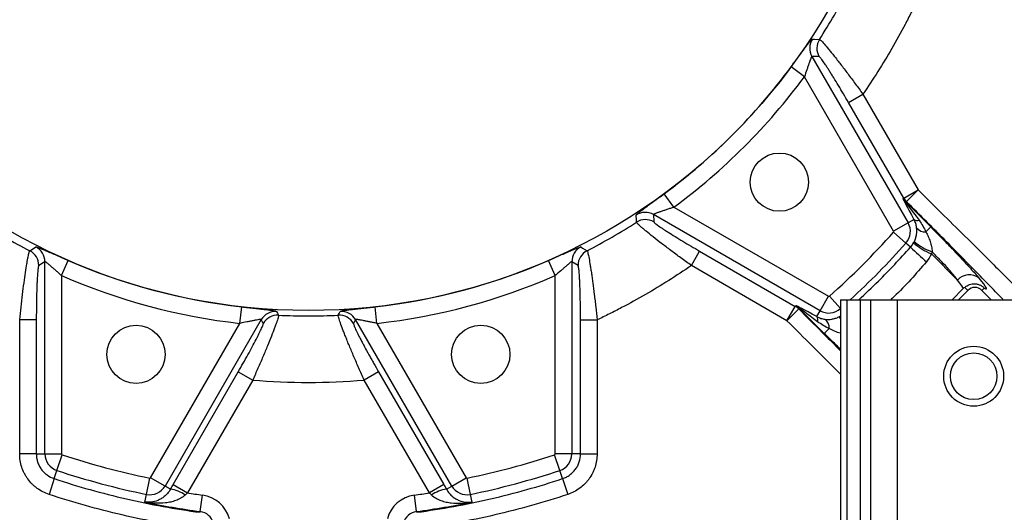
# Model space of a CAD drawing. Header units: millimetres. Extents: x 1860 to 3510, y 1446 to 3560.
# Tile 3 of 19: x 2366 to 2958, y 1919 to 2215. Entities that reach past the tile are written whole.
import ezdxf

# ---------------------------------------------------------------- set-up
doc = ezdxf.new("R2010")
doc.units = ezdxf.units.MM
doc.header["$LTSCALE"] = 2

msp = doc.modelspace()

# ---------------------------------------------------------------- linework, layer by layer
at = {"color": 7, "linetype": 'Continuous', "lineweight": 25}
for p, q in [((2842.23, 2192.59), (2899.97, 2092.57)), ((2846.56, 2192.49), (2842.23, 2192.59)), ((2837.75, 2180.38), (2829.71, 2186.3)), ((2891.33, 2087.58), (2837.75, 2180.38)), ((2864.2, 2164.92), (2872.85, 2169.92)), ((2897.36, 2107.48), (2864.2, 2164.92)), ((2872.85, 2169.92), (2906.01, 2112.47)), ((2897.36, 2107.48), (2906.01, 2112.47)), ((2906.01, 2112.47), (2898.95, 2105.41)), ((2906.01, 2112.47), (2921.6, 2096.89)), ((2759.37, 2102), (2753.44, 2110.04)), ((2896.98, 2107.19), (2897.36, 2107.48)), ((2898.56, 2105.11), (2898.57, 2105.12)), ((2898.95, 2105.41), (2898.57, 2105.12)), ((2898.57, 2105.12), (2913.61, 2090.08)), ((2759.37, 2102), (2852.17, 2048.42)), ((2847.18, 2039.77), (2747.15, 2097.52)), ((2747.15, 2097.52), (2747.26, 2093.19)), ((2903.55, 2094.64), (2899.97, 2092.57)), ((2899.97, 2092.57), (2891.33, 2087.58)), ((2910.71, 2087.17), (2913.61, 2090.08)), ((2898.72, 2080.34), (2891.26, 2086.99)), ((2769.83, 2066.9), (2774.83, 2075.55)), ((2774.83, 2075.55), (2832.27, 2042.39)), ((2901.45, 2077.92), (2898.72, 2080.34)), ((2391.65, 2060.85), (2395.65, 2070)), ((2688.09, 2060.85), (2684.09, 2070)), ((2929.63, 2058.2), (2913.96, 2073.87)), ((2381.66, 2069.19), (2377.96, 2066.92)), ((2381.66, 1953.69), (2381.66, 2069.19)), ((2698.08, 2069.19), (2698.08, 1953.69)), ((2701.78, 2066.92), (2698.08, 2069.19)), ((2827.28, 2033.74), (2769.83, 2066.9)), ((2391.65, 2060.85), (2391.65, 1953.69)), ((2688.09, 1953.69), (2688.09, 2060.85)), ((2935.85, 2051.98), (2930.23, 2046.36)), ((2934.03, 2053.81), (2935.85, 2051.98)), ((2945.75, 2053.39), (2944.34, 2051.98)), ((2949.95, 2046.36), (2944.34, 2051.98)), ((2847.18, 2039.77), (2852.17, 2048.42)), ((2859.39, 2046.36), (2863.2, 2046.36)), ((2859.39, 2046.36), (2859.39, 1484.36)), ((2863.2, 2046.36), (2871.15, 2046.36)), ((2863.2, 2046.36), (2863.2, 1484.36)), ((2871.15, 2046.36), (2871.15, 1484.36)), ((2871.15, 2046.36), (2877.48, 2046.36)), ((2877.48, 2046.36), (2877.48, 1484.36)), ((2877.48, 2046.36), (2893.39, 2046.36)), ((2893.39, 2046.36), (2893.39, 1484.36)), ((2893.39, 2046.36), (2985.39, 2046.36)), ((2498.72, 2032.16), (2499.83, 2042.08)), ((2581.02, 2032.16), (2579.91, 2042.08)), ((2827.28, 2033.74), (2832.27, 2042.39)), ((2827.28, 2033.74), (2834.34, 2040.8)), ((2832.27, 2042.39), (2832.56, 2042.77)), ((2834.63, 2041.18), (2834.34, 2040.8)), ((2834.63, 2041.18), (2834.64, 2041.19)), ((2849.67, 2026.13), (2834.63, 2041.18)), ((2376.47, 2034.24), (2366.49, 2034.24)), ((2366.49, 1953.69), (2366.49, 2034.24)), ((2376.47, 2034.24), (2376.47, 1953.69)), ((2511.53, 2034.39), (2453.79, 1934.37)), ((2512.79, 2032.09), (2511.53, 2034.39)), ((2568.21, 2034.39), (2566.95, 2032.09)), ((2625.95, 1934.37), (2568.21, 2034.39)), ((2703.27, 1953.69), (2703.27, 2034.24)), ((2703.27, 2034.24), (2713.25, 2034.24)), ((2713.25, 2034.24), (2713.25, 1953.69)), ((2845.11, 2036.2), (2847.18, 2039.77)), ((2445.14, 1939.36), (2498.72, 2032.16)), ((2581.02, 2032.16), (2634.6, 1939.36)), ((2849.67, 2026.13), (2852.58, 2029.04)), ((2458.58, 1935.23), (2497.75, 2003.06)), ((2497.75, 2003.06), (2506.4, 1998.07)), ((2581.99, 2003.06), (2573.34, 1998.07)), ((2581.99, 2003.06), (2621.16, 1935.23)), ((2506.4, 1998.07), (2467.23, 1930.24)), ((2612.51, 1930.24), (2573.34, 1998.07)), ((2376.47, 1953.69), (2366.49, 1953.69)), ((2376.47, 1953.69), (2381.66, 1953.69)), ((2381.66, 1953.69), (2391.65, 1953.69)), ((2388.86, 1943.73), (2392, 1953.21)), ((2690.88, 1943.73), (2687.74, 1953.21)), ((2698.08, 1953.69), (2688.09, 1953.69)), ((2703.27, 1953.69), (2698.08, 1953.69)), ((2703.27, 1953.69), (2713.25, 1953.69)), ((2387.23, 1938.8), (2388.86, 1943.73)), ((2692.51, 1938.8), (2690.88, 1943.73)), ((2387.23, 1938.8), (2384.09, 1929.32)), ((2442.57, 1929.34), (2444.59, 1939.12)), ((2453.79, 1934.37), (2445.14, 1939.36)), ((2457.02, 1932.5), (2453.79, 1934.37)), ((2458.58, 1935.23), (2467.23, 1930.24)), ((2621.16, 1935.23), (2612.51, 1930.24)), ((2622.72, 1932.5), (2625.95, 1934.37)), ((2625.95, 1934.37), (2634.6, 1939.36)), ((2637.17, 1929.34), (2635.15, 1939.12)), ((2692.51, 1938.8), (2695.65, 1929.32)), ((2441.62, 1924.72), (2442.57, 1929.34)), ((2474.89, 1919.04), (2476.23, 1928.93)), ((2604.85, 1919.04), (2603.51, 1928.93)), ((2638.12, 1924.72), (2637.17, 1929.34)), ((2474.83, 1918.57), (2474.89, 1919.04)), ((2604.91, 1918.57), (2604.85, 1919.04))]:
    msp.add_line(p, q, dxfattribs=at)
at = {"color": 8, "linetype": 'Continuous', "lineweight": 25}
for p, q in [((2933.03, 2053.02), (2926.37, 2046.36)), ((2859.39, 2041.05), (2852.76, 2048.48)), ((2859.39, 2036.31), (2859.18, 2036.42))]:
    msp.add_line(p, q, dxfattribs=at)
at = {"color": 7, "linetype": 'Continuous', "lineweight": 25, "flags": 128}
for points in [[(2842.5, 2203.03), (2843.72, 2202.99), (2846.81, 2202.87)], [(2736.88, 2092.94), (2736.83, 2094.16), (2736.72, 2097.24)], [(2372.56, 2075.8), (2373.59, 2076.44), (2376.2, 2078.09)], [(2703.54, 2078.09), (2704.57, 2077.44), (2707.18, 2075.8)], [(2520.71, 2039.37), (2521.28, 2038.29), (2521.93, 2037.07)], [(2557.81, 2037.07), (2558.38, 2038.14), (2559.03, 2039.37)]]:
    msp.add_lwpolyline(points, dxfattribs=at)
at = {"color": 7, "linetype": 'Continuous', "lineweight": 25}
for centre, radius in [((2539.87, 2399.88), 360), ((2822.71, 2117.04), 17.5), ((2436.34, 2013.51), 17.5), ((2643.4, 2013.51), 17.5), ((2939.39, 2000.36), 18), ((2939.39, 2000.36), 14)]:
    msp.add_circle(centre, radius, dxfattribs=at)
for centre, radius, start, end in [((2850.91, 2197.59), 10.02, 147.06138, 209.89688), ((2855.25, 2197.48), 10.02, 147.40819, 209.89767), ((2539.87, 2399.88), 360.03, 306.38554, 323.61446), ((2539.87, 2399.88), 370.01, 306.38554, 323.61446), ((2905.36, 2112.03), 9.71, 210.35976, 225.47001), ((2906.03, 2112.49), 10.01, 210.02073, 224.97927), ((2742.16, 2088.84), 10.02, 60.10312, 122.93862), ((2742.27, 2084.5), 10.02, 60.10233, 122.59181), ((2905.6, 2097.31), 3.37, 232.52164, 286.98873), ((2890.88, 2087.33), 0.51, 318.31713, 30), ((2890.88, 2087.33), 10.5, 318.31713, 30), ((2910.03, 2093.16), 6.03, 215.5195, 276.4457), ((2539.87, 2399.88), 470.51, 311.68287, 318.31713), ((2367.95, 2066.91), 10.02, 0.10233, 62.59181), ((2371.65, 2069.17), 10.02, 0.10312, 62.93862), ((2708.09, 2069.17), 10.02, 117.06138, 179.89688), ((2711.79, 2066.91), 10.02, 117.40819, 179.89767), ((3040.05, 2219.61), 198.21, 225.63215, 229.37801), ((2931.93, 2114.18), 44.13, 229.60049, 245.97082), ((2926.51, 2108.57), 35.56, 230.10209, 250.12582), ((2539.87, 2399.88), 360.03, 246.38554, 263.61446), ((2539.87, 2399.88), 360.03, 276.38554, 293.61446), ((2539.87, 2399.88), 370.01, 246.38554, 263.61446), ((2539.87, 2399.88), 370.01, 276.38554, 293.61446), ((2936.73, 2051.69), 9.64, 51.9315, 137.46746), ((2940.09, 2047.74), 6, 45, 135), ((2852.42, 2048.86), 0.51, 240, 311.68287), ((2827.26, 2033.72), 10.01, 45.02073, 59.97927), ((2827.72, 2034.39), 9.71, 44.52999, 59.64024), ((2852.42, 2048.86), 10.5, 240, 311.68287), ((2520.2, 2029.36), 10.02, 87.06138, 149.89688), ((2521.45, 2027.06), 10.02, 87.27137, 149.89736), ((2539.87, 2399.88), 363.25, 267.16873, 272.83127), ((2558.29, 2027.06), 10.02, 30.10264, 92.72863), ((2559.54, 2029.36), 10.02, 30.10312, 92.93862), ((2842.44, 2034.15), 3.37, 343.01127, 37.47836), ((2846.59, 2029.72), 6.03, 353.5543, 54.4805), ((2539.87, 2399.88), 403.2, 265.23805, 274.76195), ((2392.16, 1953.69), 10.5, 180, 251.68287), ((2392.16, 1953.69), 0.51, 180, 251.68287), ((2539.87, 2399.88), 470.51, 251.68287, 258.31713), ((2539.87, 2399.88), 470.51, 281.68287, 288.31713), ((2687.58, 1953.69), 0.51, 288.31713, 0), ((2687.58, 1953.69), 10.5, 288.31713, 0), ((2539.87, 2399.88), 480.5, 251.68287, 258.31713), ((2539.87, 2399.88), 480.5, 281.68287, 288.31713), ((2444.7, 1939.62), 10.5, 258.31713, 330), ((2444.7, 1939.62), 0.51, 258.31713, 330), ((2635.04, 1939.62), 10.5, 210, 281.68287), ((2635.04, 1939.62), 0.51, 210, 281.68287), ((2454.17, 1912.45), 20.25, 54.59219, 81.89496), ((2539.87, 2399.88), 475.23, 261.20807, 262.30369), ((2473.62, 1909.62), 19.49, 15.00665, 82.30369), ((2606.12, 1909.62), 19.49, 97.69631, 164.99335), ((2539.87, 2399.88), 475.23, 277.69631, 278.79193), ((2625.57, 1912.45), 20.25, 98.10504, 125.40781), ((2539.87, 2399.88), 485.21, 258.31713, 262.30369), ((2539.87, 2399.88), 485.21, 277.69631, 281.68287), ((2473.62, 1909.62), 9.5, 15.00665, 82.30369), ((2606.12, 1909.62), 9.5, 97.69631, 164.99335)]:
    msp.add_arc(centre, radius, start, end, dxfattribs=at)
at = {"color": 8, "linetype": 'Continuous', "lineweight": 25}
for centre, radius, start, end in [((2539.87, 2399.88), 480.5, 312.63115, 318.31713), ((2856.88, 2033.51), 2.99, 33.06228, 58.11182)]:
    msp.add_arc(centre, radius, start, end, dxfattribs=at)
at = {"color": 7, "linetype": 'Continuous', "lineweight": 25}
for centre, major_axis, ratio, start_param, end_param in [((2905.67, 2112.22), (7.97, 6.11), 0.995831, 3.010873, 3.272312), ((2935.34, 2040.86), (-38.35, 66.31), 0.013529, 0.030337, 0.617085), ((2943.82, 2045.75), (-45.27, 59.39), 0.00719, 0.027692, 0.61444), ((2904.69, 2081.17), (28.28, -28.28), 0.06551, 0.05236, 0.56064), ((2911.75, 2088.23), (35.36, -35.36), 0.052408, 6.052481, 6.843825), ((2827.53, 2034.07), (6.11, 7.97), 0.995831, 6.152466, 6.413905), ((2898.89, 2004.41), (66.31, -38.35), 0.013529, 2.524507, 3.111255), ((2894, 1995.93), (59.39, -45.27), 0.00719, 2.527152, 3.1139)]:
    msp.add_ellipse(centre, major_axis=major_axis, ratio=ratio, start_param=start_param, end_param=end_param, dxfattribs=at)
for points in [[(2846.81, 2202.87), (2852.96, 2212.46), (2858.68, 2222.35), (2863.95, 2232.57)], [(2342.86, 2092.94), (2352.52, 2086.74), (2362.42, 2081.03), (2372.56, 2075.8)], [(2707.18, 2075.8), (2717.39, 2081.07), (2727.29, 2086.79), (2736.88, 2092.94)], [(2901.45, 2077.92), (2902.18, 2078.74), (2902.8, 2079.62), (2903.33, 2080.57)], [(2903.33, 2080.57), (2903.46, 2080.81), (2903.58, 2081.05), (2903.7, 2081.29)], [(2913.96, 2073.87), (2913.2, 2072.16), (2912.23, 2070.59), (2911, 2069.17)], [(2914.42, 2075.13), (2914.28, 2074.7), (2914.13, 2074.28), (2913.96, 2073.87)], [(2858.46, 2036.05), (2858.7, 2036.16), (2858.94, 2036.29), (2859.18, 2036.42)], [(2457.02, 1932.5), (2457.54, 1933.41), (2458.06, 1934.32), (2458.58, 1935.23)], [(2621.16, 1935.23), (2621.68, 1934.32), (2622.2, 1933.41), (2622.72, 1932.5)], [(2472.86, 1908.76), (2457.75, 1910.82), (2427.85, 1916.31), (2398.57, 1924.53), (2384.09, 1929.32)], [(2467.23, 1930.24), (2466.78, 1929.81), (2466.34, 1929.38), (2465.9, 1928.96)], [(2695.65, 1929.32), (2681.17, 1924.53), (2651.9, 1916.31), (2621.99, 1910.82), (2606.88, 1908.76)], [(2613.84, 1928.96), (2613.4, 1929.38), (2612.96, 1929.81), (2612.51, 1930.24)]]:
    msp.add_open_spline(points, degree=3, dxfattribs=at)
for points, knots in [([(2905.51, 2226.49), (2904.33, 2224.01), (2903.13, 2221.54), (2900.68, 2216.63), (2899.43, 2214.2), (2895.62, 2206.93), (2892.98, 2202.15), (2884.81, 2188.01), (2879.01, 2178.84), (2872.85, 2169.92)], [0, 0, 0, 0, 0.125, 0.125, 0.25, 0.25, 0.5, 0.5, 1, 1, 1, 1]), ([(2829.71, 2186.3), (2830.49, 2187.36), (2831.26, 2188.41), (2832.77, 2190.47), (2833.52, 2191.49), (2834.98, 2193.48), (2835.68, 2194.43), (2837, 2196.23), (2837.64, 2197.09), (2838.82, 2198.68), (2839.36, 2199.4), (2840.09, 2200.35), (2840.32, 2200.64), (2840.75, 2201.19), (2840.95, 2201.44), (2841.51, 2202.12), (2841.81, 2202.46), (2842.27, 2202.92), (2842.42, 2203.03), (2842.5, 2203.03)], [0, 0, 0, 0, 0.125, 0.125, 0.25, 0.25, 0.375, 0.375, 0.5, 0.5, 0.625, 0.625, 0.6875, 0.6875, 0.75, 0.75, 0.875, 0.875, 1, 1, 1, 1]), ([(2846.81, 2202.87), (2846.96, 2202.85), (2847.27, 2202.61), (2847.96, 2201.93), (2848.23, 2201.65), (2848.85, 2200.98), (2849.2, 2200.59), (2850.33, 2199.3), (2851.22, 2198.25), (2852.75, 2196.4), (2853.29, 2195.74), (2854.41, 2194.35), (2854.99, 2193.62), (2856.21, 2192.09), (2856.84, 2191.29), (2858.14, 2189.62), (2858.81, 2188.75), (2860.87, 2186.08), (2862.29, 2184.21), (2864.49, 2181.29), (2865.24, 2180.29), (2866.75, 2178.26), (2867.51, 2177.23), (2869.78, 2174.14), (2871.31, 2172.04), (2872.85, 2169.92)], [0, 0, 0, 0, 0.125, 0.125, 0.1875, 0.1875, 0.25, 0.25, 0.375, 0.375, 0.4375, 0.4375, 0.5, 0.5, 0.5625, 0.5625, 0.625, 0.625, 0.75, 0.75, 0.8125, 0.8125, 0.875, 0.875, 1, 1, 1, 1]), ([(2842.23, 2192.59), (2842.2, 2192.6), (2842.16, 2192.59), (2842.07, 2192.49), (2842.02, 2192.42), (2841.86, 2192.12), (2841.72, 2191.8), (2841.4, 2191.03), (2841.23, 2190.57), (2840.96, 2189.81), (2840.86, 2189.54), (2840.66, 2188.98), (2840.56, 2188.69), (2840.26, 2187.79), (2840.04, 2187.17), (2839.61, 2185.89), (2839.38, 2185.22), (2838.7, 2183.18), (2838.23, 2181.79), (2837.75, 2180.38)], [0, 0, 0, 0, 0.0625, 0.0625, 0.125, 0.125, 0.25, 0.25, 0.375, 0.375, 0.4375, 0.4375, 0.5, 0.5, 0.625, 0.625, 0.75, 0.75, 1, 1, 1, 1]), ([(2864.2, 2164.92), (2863.19, 2166.66), (2862.19, 2168.38), (2860.69, 2170.92), (2860.19, 2171.77), (2859.2, 2173.44), (2858.7, 2174.26), (2857.25, 2176.69), (2856.3, 2178.24), (2854.93, 2180.47), (2854.47, 2181.2), (2853.59, 2182.61), (2853.17, 2183.28), (2852.34, 2184.58), (2851.94, 2185.2), (2851.17, 2186.38), (2850.8, 2186.95), (2849.75, 2188.54), (2849.12, 2189.44), (2848.32, 2190.56), (2848.07, 2190.89), (2847.62, 2191.46), (2847.43, 2191.7), (2846.92, 2192.28), (2846.69, 2192.48), (2846.56, 2192.49)], [0, 0, 0, 0, 0.125, 0.125, 0.1875, 0.1875, 0.25, 0.25, 0.375, 0.375, 0.4375, 0.4375, 0.5, 0.5, 0.5625, 0.5625, 0.625, 0.625, 0.75, 0.75, 0.8125, 0.8125, 0.875, 0.875, 1, 1, 1, 1]), ([(2736.72, 2097.24), (2736.71, 2097.32), (2736.83, 2097.48), (2737.17, 2097.82), (2737.31, 2097.95), (2737.65, 2098.25), (2737.85, 2098.42), (2738.52, 2098.97), (2739.07, 2099.4), (2740.02, 2100.13), (2740.36, 2100.4), (2741.08, 2100.94), (2741.46, 2101.22), (2742.24, 2101.8), (2742.66, 2102.11), (2743.51, 2102.74), (2743.96, 2103.07), (2745.32, 2104.07), (2746.27, 2104.77), (2748.24, 2106.22), (2749.27, 2106.97), (2751.34, 2108.49), (2752.39, 2109.26), (2753.44, 2110.04)], [0, 0, 0, 0, 0.125, 0.125, 0.1875, 0.1875, 0.25, 0.25, 0.375, 0.375, 0.4375, 0.4375, 0.5, 0.5, 0.5625, 0.5625, 0.625, 0.625, 0.75, 0.75, 0.875, 0.875, 1, 1, 1, 1]), ([(2896.99, 2107.12), (2896.99, 2107.13), (2896.98, 2107.14), (2896.98, 2107.15), (2896.98, 2107.16), (2896.98, 2107.17), (2896.98, 2107.18), (2896.98, 2107.19), (2896.98, 2107.19), (2896.98, 2107.19)], [0, 0, 0, 0, 0.0001321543, 0.0001321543, 0.0001321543, 0.0002643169, 0.0002643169, 0.0002643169, 0.0002842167, 0.0002842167, 0.0002842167, 0.0002842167]), ([(2898.56, 2105.11), (2898.25, 2105.42), (2897.96, 2105.75), (2897.44, 2106.44), (2897.2, 2106.81), (2896.98, 2107.19)], [0, 0, 0, 0, 0.5, 0.5, 1, 1, 1, 1]), ([(2759.37, 2102), (2758.66, 2101.76), (2757.96, 2101.52), (2756.57, 2101.05), (2755.88, 2100.82), (2754.52, 2100.36), (2753.86, 2100.14), (2752.57, 2099.7), (2751.94, 2099.49), (2750.75, 2099.08), (2750.19, 2098.88), (2749.42, 2098.61), (2749.18, 2098.52), (2748.73, 2098.34), (2748.52, 2098.26), (2748.13, 2098.11), (2747.96, 2098.04), (2747.66, 2097.9), (2747.53, 2097.84), (2747.33, 2097.72), (2747.26, 2097.67), (2747.16, 2097.59), (2747.14, 2097.55), (2747.15, 2097.52)], [0, 0, 0, 0, 0.125, 0.125, 0.25, 0.25, 0.375, 0.375, 0.5, 0.5, 0.625, 0.625, 0.6875, 0.6875, 0.75, 0.75, 0.8125, 0.8125, 0.875, 0.875, 0.9375, 0.9375, 1, 1, 1, 1]), ([(2747.26, 2093.19), (2747.26, 2093.12), (2747.32, 2093.03), (2747.52, 2092.8), (2747.67, 2092.65), (2748.25, 2092.14), (2748.82, 2091.7), (2749.95, 2090.88), (2750.37, 2090.59), (2751.28, 2089.96), (2751.77, 2089.63), (2752.81, 2088.94), (2753.37, 2088.57), (2754.55, 2087.8), (2755.18, 2087.4), (2757.15, 2086.15), (2758.55, 2085.27), (2761.51, 2083.45), (2763.06, 2082.5), (2766.33, 2080.54), (2767.99, 2079.55), (2771.37, 2077.56), (2773.08, 2076.56), (2774.83, 2075.55)], [0, 0, 0, 0, 0.0625, 0.0625, 0.125, 0.125, 0.25, 0.25, 0.3125, 0.3125, 0.375, 0.375, 0.4375, 0.4375, 0.5, 0.5, 0.625, 0.625, 0.75, 0.75, 0.875, 0.875, 1, 1, 1, 1]), ([(2905.12, 2089.66), (2905.01, 2090.53), (2904.83, 2091.36), (2904.32, 2093), (2903.99, 2093.81), (2903.55, 2094.64)], [0, 0, 0, 0, 0.5, 0.5, 1, 1, 1, 1]), ([(2906.58, 2094.09), (2907.4, 2092.99), (2908.15, 2091.88), (2909.53, 2089.58), (2910.16, 2088.4), (2910.71, 2087.17)], [0, 0, 0, 0, 0.5, 0.5, 1, 1, 1, 1]), ([(2769.83, 2066.9), (2767.7, 2068.44), (2765.61, 2069.97), (2761.5, 2072.99), (2759.48, 2074.49), (2755.54, 2077.46), (2753.67, 2078.88), (2750.14, 2081.6), (2748.47, 2082.9), (2745.37, 2085.36), (2743.98, 2086.48), (2742.15, 2087.99), (2741.58, 2088.47), (2740.78, 2089.14), (2740.53, 2089.35), (2740.05, 2089.77), (2739.82, 2089.97), (2738.72, 2090.93), (2738.06, 2091.54), (2737.38, 2092.24), (2737.2, 2092.44), (2736.96, 2092.75), (2736.89, 2092.87), (2736.88, 2092.94)], [0, 0, 0, 0, 0.125, 0.125, 0.25, 0.25, 0.375, 0.375, 0.5, 0.5, 0.625, 0.625, 0.6875, 0.6875, 0.71875, 0.71875, 0.75, 0.75, 0.875, 0.875, 0.9375, 0.9375, 1, 1, 1, 1]), ([(2903.7, 2081.29), (2904.06, 2082.04), (2904.34, 2082.77), (2904.68, 2083.85), (2904.77, 2084.21), (2904.93, 2084.92), (2905, 2085.27), (2905.16, 2086.3), (2905.22, 2086.97), (2905.24, 2088.32), (2905.21, 2088.99), (2905.12, 2089.66)], [0, 0, 0, 0, 0.25, 0.25, 0.375, 0.375, 0.5, 0.5, 0.75, 0.75, 1, 1, 1, 1]), ([(2913.61, 2090.08), (2916.62, 2087.07), (2919.54, 2084.11), (2923.09, 2080.46), (2923.8, 2079.74), (2925.19, 2078.29), (2925.89, 2077.57), (2927.93, 2075.44), (2930.54, 2072.7), (2932.96, 2070.11), (2934.7, 2068.23), (2935.26, 2067.62), (2936.36, 2066.42), (2936.89, 2065.83), (2939.46, 2063), (2941.22, 2061.01), (2942.68, 2059.28)], [0, 0, 0, 0, 0.25, 0.25, 0.3125, 0.3125, 0.375, 0.375, 0.5, 0.625, 0.625, 0.6875, 0.6875, 0.75, 0.75, 1, 1, 1, 1]), ([(2910.71, 2087.17), (2911.21, 2086.21), (2911.67, 2085.25), (2912.52, 2083.31), (2912.91, 2082.34), (2913.59, 2080.35), (2913.88, 2079.33), (2914.2, 2077.78), (2914.29, 2077.26), (2914.41, 2076.21), (2914.44, 2075.67), (2914.42, 2075.13)], [0, 0, 0, 0, 0.25, 0.25, 0.5, 0.5, 0.75, 0.75, 0.875, 0.875, 1, 1, 1, 1]), ([(2366.49, 2034.24), (2366.75, 2036.85), (2367.03, 2039.43), (2367.59, 2044.5), (2367.88, 2047), (2368.48, 2051.9), (2368.78, 2054.22), (2369.37, 2058.64), (2369.66, 2060.74), (2370.24, 2064.66), (2370.52, 2066.42), (2370.91, 2068.76), (2371.03, 2069.49), (2371.22, 2070.51), (2371.28, 2070.84), (2371.4, 2071.47), (2371.46, 2071.77), (2371.74, 2073.19), (2371.94, 2074.07), (2372.2, 2075.02), (2372.28, 2075.27), (2372.43, 2075.63), (2372.5, 2075.75), (2372.56, 2075.8)], [0, 0, 0, 0, 0.125, 0.125, 0.25, 0.25, 0.375, 0.375, 0.5, 0.5, 0.625, 0.625, 0.6875, 0.6875, 0.71875, 0.71875, 0.75, 0.75, 0.875, 0.875, 0.9375, 0.9375, 1, 1, 1, 1]), ([(2376.2, 2078.09), (2376.27, 2078.13), (2376.46, 2078.11), (2376.93, 2077.98), (2377.12, 2077.93), (2377.55, 2077.78), (2377.79, 2077.69), (2378.6, 2077.39), (2379.25, 2077.13), (2380.36, 2076.67), (2380.76, 2076.5), (2381.58, 2076.15), (2382.02, 2075.97), (2382.92, 2075.58), (2383.39, 2075.38), (2384.36, 2074.95), (2384.87, 2074.73), (2386.42, 2074.05), (2387.5, 2073.58), (2389.73, 2072.59), (2390.9, 2072.08), (2393.26, 2071.05), (2394.45, 2070.53), (2395.65, 2070)], [0, 0, 0, 0, 0.125, 0.125, 0.1875, 0.1875, 0.25, 0.25, 0.375, 0.375, 0.4375, 0.4375, 0.5, 0.5, 0.5625, 0.5625, 0.625, 0.625, 0.75, 0.75, 0.875, 0.875, 1, 1, 1, 1]), ([(2684.09, 2070), (2685.3, 2070.53), (2686.48, 2071.05), (2688.83, 2072.08), (2689.98, 2072.58), (2692.24, 2073.58), (2693.32, 2074.05), (2695.37, 2074.95), (2696.35, 2075.38), (2698.18, 2076.16), (2699, 2076.51), (2700.1, 2076.97), (2700.45, 2077.11), (2701.1, 2077.37), (2701.4, 2077.49), (2702.22, 2077.79), (2702.65, 2077.94), (2703.27, 2078.11), (2703.47, 2078.13), (2703.54, 2078.09)], [0, 0, 0, 0, 0.125, 0.125, 0.25, 0.25, 0.375, 0.375, 0.5, 0.5, 0.625, 0.625, 0.6875, 0.6875, 0.75, 0.75, 0.875, 0.875, 1, 1, 1, 1]), ([(2707.18, 2075.8), (2707.3, 2075.7), (2707.45, 2075.34), (2707.71, 2074.4), (2707.8, 2074.03), (2708.01, 2073.14), (2708.11, 2072.63), (2708.45, 2070.94), (2708.7, 2069.59), (2709.09, 2067.22), (2709.23, 2066.38), (2709.5, 2064.61), (2709.64, 2063.69), (2709.93, 2061.76), (2710.07, 2060.75), (2710.37, 2058.65), (2710.52, 2057.56), (2710.96, 2054.22), (2711.26, 2051.89), (2711.7, 2048.26), (2711.85, 2047.02), (2712.15, 2044.51), (2712.29, 2043.24), (2712.71, 2039.42), (2712.99, 2036.85), (2713.25, 2034.24)], [0, 0, 0, 0, 0.125, 0.125, 0.1875, 0.1875, 0.25, 0.25, 0.375, 0.375, 0.4375, 0.4375, 0.5, 0.5, 0.5625, 0.5625, 0.625, 0.625, 0.75, 0.75, 0.8125, 0.8125, 0.875, 0.875, 1, 1, 1, 1]), ([(2929.63, 2058.2), (2929.28, 2058.77), (2928.88, 2059.34), (2927.98, 2060.51), (2927.49, 2061.11), (2926.43, 2062.36), (2925.87, 2063.01), (2924.67, 2064.35), (2924.04, 2065.05), (2922.06, 2067.2), (2920.64, 2068.69), (2918.4, 2071.04), (2917.63, 2071.83), (2916.05, 2073.46), (2915.24, 2074.29), (2914.42, 2075.13)], [0, 0, 0, 0, 0.125, 0.125, 0.25, 0.25, 0.375, 0.375, 0.5, 0.5, 0.75, 0.75, 0.875, 0.875, 1, 1, 1, 1]), ([(2377.96, 2066.92), (2377.91, 2066.89), (2377.86, 2066.8), (2377.75, 2066.51), (2377.7, 2066.31), (2377.55, 2065.55), (2377.45, 2064.83), (2377.31, 2063.44), (2377.27, 2062.93), (2377.18, 2061.84), (2377.14, 2061.25), (2377.06, 2059.99), (2377.02, 2059.33), (2376.95, 2057.92), (2376.91, 2057.17), (2376.81, 2054.84), (2376.75, 2053.19), (2376.65, 2049.72), (2376.61, 2047.9), (2376.54, 2044.09), (2376.52, 2042.16), (2376.48, 2038.24), (2376.47, 2036.25), (2376.47, 2034.24)], [0, 0, 0, 0, 0.0625, 0.0625, 0.125, 0.125, 0.25, 0.25, 0.3125, 0.3125, 0.375, 0.375, 0.4375, 0.4375, 0.5, 0.5, 0.625, 0.625, 0.75, 0.75, 0.875, 0.875, 1, 1, 1, 1]), ([(2391.65, 2060.85), (2391.09, 2061.34), (2390.53, 2061.83), (2389.43, 2062.79), (2388.88, 2063.28), (2387.81, 2064.23), (2387.28, 2064.69), (2386.26, 2065.59), (2385.76, 2066.03), (2384.81, 2066.85), (2384.36, 2067.24), (2383.74, 2067.76), (2383.54, 2067.93), (2383.16, 2068.24), (2382.99, 2068.38), (2382.66, 2068.63), (2382.51, 2068.75), (2382.24, 2068.94), (2382.12, 2069.02), (2381.93, 2069.14), (2381.85, 2069.18), (2381.72, 2069.21), (2381.68, 2069.21), (2381.66, 2069.19)], [0, 0, 0, 0, 0.125, 0.125, 0.25, 0.25, 0.375, 0.375, 0.5, 0.5, 0.625, 0.625, 0.6875, 0.6875, 0.75, 0.75, 0.8125, 0.8125, 0.875, 0.875, 0.9375, 0.9375, 1, 1, 1, 1]), ([(2698.08, 2069.19), (2698.06, 2069.21), (2698.02, 2069.21), (2697.89, 2069.17), (2697.81, 2069.14), (2697.52, 2068.96), (2697.24, 2068.76), (2696.58, 2068.24), (2696.2, 2067.93), (2695.58, 2067.41), (2695.37, 2067.22), (2694.92, 2066.84), (2694.68, 2066.64), (2693.97, 2066.02), (2693.48, 2065.58), (2692.46, 2064.69), (2691.93, 2064.22), (2690.31, 2062.8), (2689.21, 2061.83), (2688.09, 2060.85)], [0, 0, 0, 0, 0.0625, 0.0625, 0.125, 0.125, 0.25, 0.25, 0.375, 0.375, 0.4375, 0.4375, 0.5, 0.5, 0.625, 0.625, 0.75, 0.75, 1, 1, 1, 1]), ([(2703.27, 2034.24), (2703.27, 2036.25), (2703.26, 2038.24), (2703.23, 2041.19), (2703.22, 2042.17), (2703.2, 2044.11), (2703.18, 2045.07), (2703.13, 2047.9), (2703.09, 2049.72), (2703.01, 2052.34), (2702.99, 2053.2), (2702.93, 2054.86), (2702.9, 2055.65), (2702.83, 2057.19), (2702.79, 2057.92), (2702.72, 2059.33), (2702.68, 2060.01), (2702.56, 2061.91), (2702.47, 2063.01), (2702.33, 2064.38), (2702.29, 2064.79), (2702.19, 2065.51), (2702.14, 2065.82), (2701.99, 2066.57), (2701.88, 2066.86), (2701.78, 2066.92)], [0, 0, 0, 0, 0.125, 0.125, 0.1875, 0.1875, 0.25, 0.25, 0.375, 0.375, 0.4375, 0.4375, 0.5, 0.5, 0.5625, 0.5625, 0.625, 0.625, 0.75, 0.75, 0.8125, 0.8125, 0.875, 0.875, 1, 1, 1, 1]), ([(2769.83, 2066.9), (2760.91, 2060.74), (2751.74, 2054.94), (2737.6, 2046.76), (2732.82, 2044.13), (2725.55, 2040.32), (2723.12, 2039.07), (2718.21, 2036.62), (2715.74, 2035.41), (2713.25, 2034.24)], [0, 0, 0, 0, 0.5, 0.5, 0.75, 0.75, 0.875, 0.875, 1, 1, 1, 1]), ([(2934.03, 2053.81), (2933.7, 2053.55), (2933.38, 2053.29), (2933.05, 2053.04), (2933.04, 2053.03), (2933.04, 2053.03), (2933.03, 2053.02)], [0, 0, 0, 0, 0.001549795, 0.001549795, 0.001549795, 0.001578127, 0.001578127, 0.001578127, 0.001578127]), ([(2934.03, 2053.81), (2934.26, 2053.98), (2934.55, 2054.21), (2935.24, 2054.67), (2935.64, 2054.91), (2936.55, 2055.34), (2937.05, 2055.52), (2938.11, 2055.81), (2938.68, 2055.91), (2939.83, 2055.98), (2940.42, 2055.95), (2941.3, 2055.82), (2941.59, 2055.76), (2942.17, 2055.61), (2942.46, 2055.52), (2943.31, 2055.19), (2943.85, 2054.91), (2944.6, 2054.41), (2944.84, 2054.23), (2945.31, 2053.83), (2945.54, 2053.61), (2945.75, 2053.39)], [0, 0, 0, 0, 0.125, 0.125, 0.25, 0.25, 0.375, 0.375, 0.5, 0.5, 0.625, 0.625, 0.6875, 0.6875, 0.75, 0.75, 0.875, 0.875, 0.9375, 0.9375, 1, 1, 1, 1]), ([(2499.83, 2042.08), (2501.14, 2041.94), (2502.43, 2041.8), (2504.97, 2041.51), (2506.22, 2041.38), (2508.68, 2041.11), (2509.85, 2040.98), (2512.08, 2040.73), (2513.13, 2040.61), (2515.11, 2040.38), (2516, 2040.27), (2517.18, 2040.11), (2517.55, 2040.06), (2518.24, 2039.96), (2518.56, 2039.91), (2519.42, 2039.77), (2519.87, 2039.68), (2520.49, 2039.52), (2520.68, 2039.44), (2520.71, 2039.37)], [0, 0, 0, 0, 0.125, 0.125, 0.25, 0.25, 0.375, 0.375, 0.5, 0.5, 0.625, 0.625, 0.6875, 0.6875, 0.75, 0.75, 0.875, 0.875, 1, 1, 1, 1]), ([(2559.03, 2039.37), (2559.06, 2039.44), (2559.24, 2039.51), (2559.71, 2039.64), (2559.9, 2039.68), (2560.34, 2039.77), (2560.6, 2039.82), (2561.45, 2039.96), (2562.14, 2040.06), (2563.34, 2040.22), (2563.76, 2040.27), (2564.65, 2040.38), (2565.12, 2040.44), (2566.1, 2040.55), (2566.6, 2040.61), (2567.66, 2040.73), (2568.21, 2040.79), (2569.89, 2040.98), (2571.06, 2041.11), (2573.49, 2041.37), (2574.76, 2041.51), (2577.31, 2041.8), (2578.61, 2041.94), (2579.91, 2042.08)], [0, 0, 0, 0, 0.125, 0.125, 0.1875, 0.1875, 0.25, 0.25, 0.375, 0.375, 0.4375, 0.4375, 0.5, 0.5, 0.5625, 0.5625, 0.625, 0.625, 0.75, 0.75, 0.875, 0.875, 1, 1, 1, 1]), ([(2832.63, 2042.76), (2832.62, 2042.76), (2832.61, 2042.76), (2832.59, 2042.76), (2832.58, 2042.77), (2832.57, 2042.77), (2832.56, 2042.77), (2832.56, 2042.77), (2832.56, 2042.77), (2832.56, 2042.77)], [0, 0, 0, 0, 0.0001321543, 0.0001321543, 0.0001321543, 0.0002643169, 0.0002643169, 0.0002643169, 0.0002842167, 0.0002842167, 0.0002842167, 0.0002842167]), ([(2834.64, 2041.19), (2834.33, 2041.5), (2834, 2041.78), (2833.3, 2042.31), (2832.94, 2042.55), (2832.56, 2042.77)], [0, 0, 0, 0, 0.5, 0.5, 1, 1, 1, 1]), ([(2511.53, 2034.39), (2511.53, 2034.42), (2511.5, 2034.44), (2511.37, 2034.47), (2511.28, 2034.47), (2510.93, 2034.47), (2510.59, 2034.44), (2509.76, 2034.32), (2509.28, 2034.24), (2508.49, 2034.09), (2508.21, 2034.04), (2507.62, 2033.93), (2507.32, 2033.88), (2506.39, 2033.69), (2505.75, 2033.57), (2504.42, 2033.3), (2503.73, 2033.16), (2501.61, 2032.74), (2500.18, 2032.45), (2498.72, 2032.16)], [0, 0, 0, 0, 0.0625, 0.0625, 0.125, 0.125, 0.25, 0.25, 0.375, 0.375, 0.4375, 0.4375, 0.5, 0.5, 0.625, 0.625, 0.75, 0.75, 1, 1, 1, 1]), ([(2521.93, 2037.07), (2521.95, 2037), (2521.95, 2036.86), (2521.9, 2036.47), (2521.84, 2036.21), (2521.6, 2035.27), (2521.33, 2034.4), (2520.87, 2033.03), (2520.77, 2032.74), (2520.56, 2032.14), (2520.44, 2031.82), (2520.09, 2030.85), (2519.84, 2030.15), (2519, 2027.93), (2518.36, 2026.27), (2516.91, 2022.59), (2516.11, 2020.63), (2514.41, 2016.51), (2513.51, 2014.35), (2511.57, 2009.81), (2510.57, 2007.5), (2508.53, 2002.83), (2507.48, 2000.47), (2506.4, 1998.07)], [0, 0, 0, 0, 0.0625, 0.0625, 0.125, 0.125, 0.25, 0.25, 0.28125, 0.28125, 0.3125, 0.3125, 0.375, 0.375, 0.5, 0.5, 0.625, 0.625, 0.75, 0.75, 0.875, 0.875, 1, 1, 1, 1]), ([(2573.34, 1998.07), (2572.27, 2000.46), (2571.21, 2002.83), (2569.67, 2006.35), (2569.16, 2007.52), (2568.16, 2009.84), (2567.67, 2010.98), (2566.24, 2014.35), (2565.33, 2016.51), (2564.04, 2019.62), (2563.63, 2020.64), (2562.83, 2022.61), (2562.46, 2023.55), (2561.74, 2025.36), (2561.4, 2026.23), (2560.75, 2027.9), (2560.45, 2028.7), (2559.61, 2030.94), (2559.14, 2032.23), (2558.59, 2033.86), (2558.43, 2034.36), (2558.16, 2035.23), (2558.06, 2035.6), (2557.81, 2036.54), (2557.76, 2036.93), (2557.81, 2037.07)], [0, 0, 0, 0, 0.125, 0.125, 0.1875, 0.1875, 0.25, 0.25, 0.375, 0.375, 0.4375, 0.4375, 0.5, 0.5, 0.5625, 0.5625, 0.625, 0.625, 0.75, 0.75, 0.8125, 0.8125, 0.875, 0.875, 1, 1, 1, 1]), ([(2581.02, 2032.16), (2580.29, 2032.3), (2579.57, 2032.45), (2578.13, 2032.74), (2577.41, 2032.88), (2576.01, 2033.16), (2575.32, 2033.3), (2573.98, 2033.57), (2573.33, 2033.7), (2572.1, 2033.94), (2571.52, 2034.05), (2570.71, 2034.19), (2570.45, 2034.24), (2569.98, 2034.32), (2569.75, 2034.35), (2569.35, 2034.41), (2569.16, 2034.43), (2568.83, 2034.46), (2568.69, 2034.47), (2568.46, 2034.47), (2568.37, 2034.47), (2568.24, 2034.44), (2568.21, 2034.42), (2568.21, 2034.39)], [0, 0, 0, 0, 0.125, 0.125, 0.25, 0.25, 0.375, 0.375, 0.5, 0.5, 0.625, 0.625, 0.6875, 0.6875, 0.75, 0.75, 0.8125, 0.8125, 0.875, 0.875, 0.9375, 0.9375, 1, 1, 1, 1]), ([(2845.11, 2036.2), (2845.94, 2035.75), (2846.75, 2035.43), (2848.39, 2034.92), (2849.22, 2034.74), (2850.09, 2034.63)], [0, 0, 0, 0, 0.5, 0.5, 1, 1, 1, 1]), ([(2850.09, 2034.63), (2850.76, 2034.54), (2851.43, 2034.51), (2852.77, 2034.53), (2853.44, 2034.59), (2854.82, 2034.8), (2855.53, 2034.96), (2856.97, 2035.4), (2857.71, 2035.69), (2858.46, 2036.05)], [0, 0, 0, 0, 0.25, 0.25, 0.5, 0.5, 0.75, 0.75, 1, 1, 1, 1]), ([(2497.75, 2003.06), (2498.76, 2004.81), (2499.74, 2006.53), (2501.67, 2009.94), (2502.61, 2011.63), (2504.46, 2014.96), (2505.33, 2016.55), (2506.98, 2019.61), (2507.75, 2021.06), (2508.83, 2023.13), (2509.17, 2023.79), (2509.81, 2025.05), (2510.11, 2025.64), (2510.67, 2026.77), (2510.92, 2027.3), (2511.4, 2028.29), (2511.61, 2028.75), (2512.18, 2030.02), (2512.46, 2030.69), (2512.7, 2031.42), (2512.76, 2031.62), (2512.82, 2031.93), (2512.82, 2032.03), (2512.79, 2032.09)], [0, 0, 0, 0, 0.125, 0.125, 0.25, 0.25, 0.375, 0.375, 0.5, 0.5, 0.5625, 0.5625, 0.625, 0.625, 0.6875, 0.6875, 0.75, 0.75, 0.875, 0.875, 0.9375, 0.9375, 1, 1, 1, 1]), ([(2566.95, 2032.09), (2566.9, 2031.98), (2566.95, 2031.68), (2567.2, 2030.95), (2567.31, 2030.66), (2567.58, 2029.99), (2567.75, 2029.61), (2568.31, 2028.35), (2568.78, 2027.36), (2569.62, 2025.66), (2569.93, 2025.05), (2570.57, 2023.8), (2570.9, 2023.14), (2571.61, 2021.78), (2571.98, 2021.08), (2572.76, 2019.61), (2573.17, 2018.86), (2574.41, 2016.55), (2575.28, 2014.96), (2576.65, 2012.49), (2577.12, 2011.65), (2578.07, 2009.95), (2578.55, 2009.1), (2580, 2006.53), (2580.99, 2004.8), (2581.99, 2003.06)], [0, 0, 0, 0, 0.125, 0.125, 0.1875, 0.1875, 0.25, 0.25, 0.375, 0.375, 0.4375, 0.4375, 0.5, 0.5, 0.5625, 0.5625, 0.625, 0.625, 0.75, 0.75, 0.8125, 0.8125, 0.875, 0.875, 1, 1, 1, 1]), ([(2852.58, 2029.04), (2851.35, 2029.59), (2850.17, 2030.22), (2847.87, 2031.6), (2846.75, 2032.35), (2845.66, 2033.17)], [0, 0, 0, 0, 0.5, 0.5, 1, 1, 1, 1]), ([(2384.09, 1929.32), (2381.53, 1930.17), (2379.16, 1931.39), (2376.45, 1933.37), (2375.92, 1933.8), (2374.91, 1934.67), (2374.42, 1935.12), (2373.01, 1936.54), (2372.15, 1937.56), (2370.97, 1939.18), (2370.59, 1939.75), (2369.89, 1940.9), (2369.57, 1941.48), (2368.66, 1943.26), (2368.15, 1944.49), (2367.33, 1947.04), (2367.01, 1948.36), (2366.59, 1951.01), (2366.49, 1952.34), (2366.49, 1953.69)], [0, 0, 0, 0, 0.25, 0.25, 0.3125, 0.3125, 0.375, 0.375, 0.5, 0.5, 0.5625, 0.5625, 0.625, 0.625, 0.75, 0.75, 0.875, 0.875, 1, 1, 1, 1]), ([(2376.47, 1953.69), (2376.47, 1952.87), (2376.54, 1952.05), (2376.79, 1950.43), (2376.99, 1949.63), (2377.49, 1948.07), (2377.8, 1947.32), (2378.54, 1945.87), (2378.97, 1945.16), (2379.93, 1943.83), (2380.46, 1943.21), (2381.61, 1942.06), (2382.23, 1941.52), (2384.22, 1940.06), (2385.66, 1939.32), (2387.23, 1938.8)], [0, 0, 0, 0, 0.125, 0.125, 0.25, 0.25, 0.375, 0.375, 0.5, 0.5, 0.625, 0.625, 0.75, 0.75, 1, 1, 1, 1]), ([(2692.51, 1938.8), (2693.29, 1939.06), (2694.05, 1939.38), (2695.51, 1940.13), (2696.21, 1940.57), (2697.53, 1941.53), (2698.14, 1942.07), (2699.29, 1943.22), (2699.83, 1943.85), (2700.78, 1945.18), (2701.21, 1945.88), (2701.94, 1947.33), (2702.26, 1948.09), (2703.01, 1950.44), (2703.27, 1952.04), (2703.27, 1953.69)], [0, 0, 0, 0, 0.125, 0.125, 0.25, 0.25, 0.375, 0.375, 0.5, 0.5, 0.625, 0.625, 0.75, 0.75, 1, 1, 1, 1]), ([(2713.25, 1953.69), (2713.25, 1950.99), (2712.84, 1948.36), (2711.81, 1945.16), (2711.57, 1944.53), (2711.06, 1943.29), (2710.78, 1942.68), (2709.88, 1940.9), (2709.19, 1939.76), (2708.01, 1938.13), (2707.6, 1937.6), (2706.73, 1936.58), (2706.27, 1936.08), (2704.87, 1934.66), (2703.86, 1933.79), (2701.7, 1932.21), (2700.55, 1931.5), (2698.17, 1930.26), (2696.93, 1929.74), (2695.65, 1929.32)], [0, 0, 0, 0, 0.25, 0.25, 0.3125, 0.3125, 0.375, 0.375, 0.5, 0.5, 0.5625, 0.5625, 0.625, 0.625, 0.75, 0.75, 0.875, 0.875, 1, 1, 1, 1]), ([(2387.23, 1938.8), (2394.36, 1936.44), (2401.55, 1934.24), (2416.01, 1930.19), (2423.28, 1928.33), (2445.19, 1923.27), (2459.94, 1920.58), (2474.83, 1918.57)], [0, 0, 0, 0, 0.25, 0.25, 0.5, 0.5, 1, 1, 1, 1]), ([(2604.91, 1918.57), (2612.36, 1919.57), (2619.78, 1920.75), (2634.56, 1923.45), (2641.9, 1924.97), (2663.81, 1930.03), (2678.25, 1934.08), (2692.51, 1938.8)], [0, 0, 0, 0, 0.25, 0.25, 0.5, 0.5, 1, 1, 1, 1]), ([(2457.02, 1932.5), (2456.75, 1932.02), (2456.47, 1931.57), (2455.88, 1930.73), (2455.57, 1930.34), (2454.95, 1929.61), (2454.63, 1929.28), (2453.99, 1928.65), (2453.66, 1928.36), (2452.68, 1927.55), (2452.03, 1927.1), (2450.71, 1926.33), (2450.05, 1926), (2448.06, 1925.19), (2446.76, 1924.87), (2444.82, 1924.63), (2444.17, 1924.59), (2443.21, 1924.59), (2442.89, 1924.6), (2442.25, 1924.64), (2441.93, 1924.68), (2441.62, 1924.72)], [0, 0, 0, 0, 0.0625, 0.0625, 0.125, 0.125, 0.1875, 0.1875, 0.25, 0.25, 0.375, 0.375, 0.5, 0.5, 0.75, 0.75, 0.875, 0.875, 0.9375, 0.9375, 1, 1, 1, 1]), ([(2465.9, 1928.96), (2465.08, 1928.17), (2464.16, 1927.52), (2462.25, 1926.45), (2461.25, 1926.01), (2459.22, 1925.28), (2458.2, 1925), (2456.13, 1924.54), (2455.09, 1924.37), (2451.95, 1923.99), (2449.87, 1923.93), (2446.76, 1924.06), (2445.73, 1924.14), (2443.67, 1924.38), (2442.64, 1924.53), (2441.62, 1924.72)], [0, 0, 0, 0, 0.125, 0.125, 0.25, 0.25, 0.375, 0.375, 0.5, 0.5, 0.75, 0.75, 0.875, 0.875, 1, 1, 1, 1]), ([(2613.84, 1928.96), (2614.66, 1928.16), (2615.57, 1927.53), (2617, 1926.72), (2617.49, 1926.48), (2618.48, 1926.03), (2618.99, 1925.83), (2620.5, 1925.29), (2621.53, 1925), (2623.6, 1924.54), (2624.65, 1924.37), (2627.77, 1923.99), (2629.85, 1923.93), (2632.98, 1924.06), (2634.01, 1924.14), (2635.56, 1924.32), (2636.07, 1924.39), (2637.1, 1924.54), (2637.62, 1924.62), (2638.12, 1924.72)], [0, 0, 0, 0, 0.125, 0.125, 0.1875, 0.1875, 0.25, 0.25, 0.375, 0.375, 0.5, 0.5, 0.75, 0.75, 0.875, 0.875, 0.9375, 0.9375, 1, 1, 1, 1]), ([(2622.72, 1932.5), (2623.26, 1931.54), (2623.84, 1930.72), (2624.79, 1929.62), (2625.11, 1929.28), (2625.75, 1928.65), (2626.08, 1928.36), (2627.05, 1927.56), (2627.7, 1927.11), (2629.03, 1926.33), (2629.69, 1926), (2631.66, 1925.2), (2632.97, 1924.87), (2634.92, 1924.63), (2635.57, 1924.59), (2636.53, 1924.59), (2636.85, 1924.6), (2637.49, 1924.64), (2637.81, 1924.68), (2638.12, 1924.72)], [0, 0, 0, 0, 0.125, 0.125, 0.1875, 0.1875, 0.25, 0.25, 0.375, 0.375, 0.5, 0.5, 0.75, 0.75, 0.875, 0.875, 0.9375, 0.9375, 1, 1, 1, 1])]:
    msp.add_open_spline(points, degree=3, knots=knots, dxfattribs=at)
at = {"color": 8, "linetype": 'Continuous', "lineweight": 25}
for points, knots in [([(2957.13, 2046.36), (2956.93, 2046.58), (2953.27, 2050.39), (2945.95, 2057.96), (2934.81, 2069.4), (2923.08, 2081.25), (2911.03, 2093.34), (2902.98, 2101.39), (2898.95, 2105.41)], [0, 0, 0, 0, 0.01137, 0.202523, 0.393059, 0.594944, 0.797445, 1, 1, 1, 1]), ([(2921.6, 2096.89), (2921.6, 2096.89), (2926.37, 2092.22), (2934.4, 2084.33), (2945.51, 2073.3), (2955.03, 2063.76), (2963.95, 2054.73), (2969.55, 2049), (2972.13, 2046.36)], [0, 0, 0, 0, 0.000002, 0.272491, 0.459027, 0.645563, 0.83668, 1, 1, 1, 1]), ([(2870.36, 2046.36), (2874.34, 2050.04), (2885.18, 2060.07), (2895.14, 2071), (2901.45, 2077.92)], [0, 0, 0, 0, 0.366373, 1, 1, 1, 1]), ([(2911, 2069.17), (2904.77, 2061.97), (2897.93, 2054.06), (2890.25, 2046.99), (2889.57, 2046.36)], [0, 0, 0, 0, 0.910833, 1, 1, 1, 1]), ([(2834.34, 2040.8), (2839.05, 2036.09), (2846.89, 2028.25), (2855.24, 2019.89), (2858.88, 2016.27), (2859.39, 2015.76)], [0, 0, 0, 0, 0.564691, 0.939212, 1, 1, 1, 1]), ([(2859.39, 2001.66), (2858.92, 2002.12), (2855.9, 2005.11), (2850.3, 2010.72), (2840.07, 2020.94), (2832.39, 2028.62), (2827.28, 2033.74)], [0, 0, 0, 0, 0.043869, 0.282764, 0.521773, 1, 1, 1, 1]), ([(2859.39, 2026.19), (2859.35, 2026.2), (2856.98, 2026.78), (2854.76, 2027.92), (2852.58, 2029.04)], [0, 0, 0, 0, 0.01523, 1, 1, 1, 1]), ([(2859.39, 2016.57), (2858.17, 2017.76), (2854.98, 2020.85), (2851.7, 2024.12), (2849.67, 2026.13)], [0, 0, 0, 0, 0.382764, 1, 1, 1, 1])]:
    msp.add_open_spline(points, degree=3, knots=knots, dxfattribs=at)

doc.saveas('drawing.dxf')
